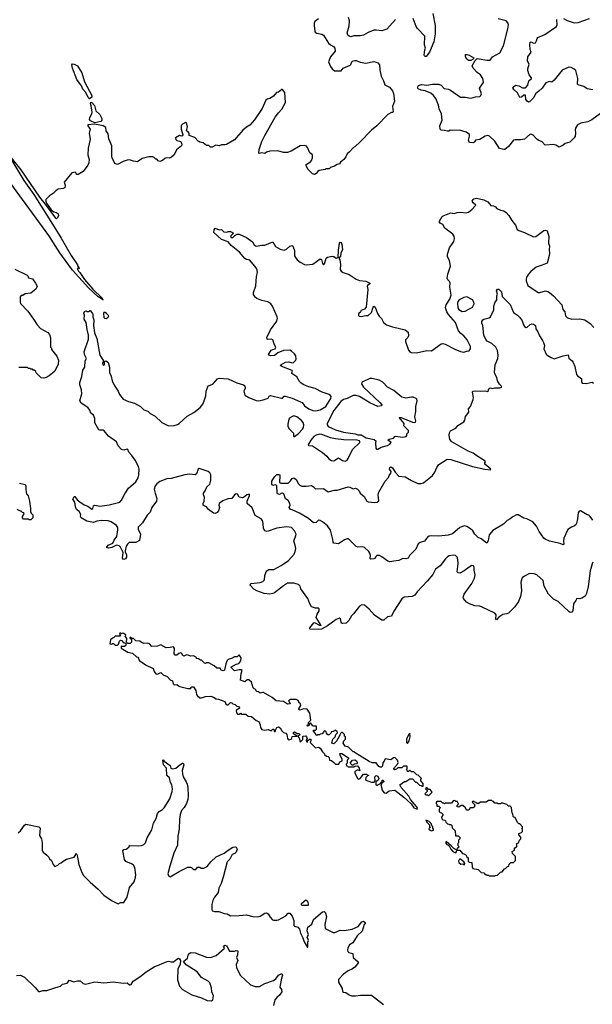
# Model space of a CAD drawing. Extents: x 2087054 to 2277909, y 548907 to 753496.
# Tile 39 of 256: x 2160466 to 2167610, y 567840 to 580119. Entities that reach past the tile are written whole.
import ezdxf

# ---------------------------------------------------------------- set-up
doc = ezdxf.new("R2010")
doc.units = 0

msp = doc.modelspace()

# ---------------------------------------------------------------- linework, layer by layer
at = {"layer": '0CON20XD'}
for points in [[(2164195, 580130), (2164148, 580095), (2164138, 580075), (2164138, 580045), (2164146, 579976), (2164153, 579963), (2164171, 579951), (2164235, 579939), (2164255, 579927), (2164318, 579828), (2164345, 579804), (2164380, 579785), (2164396, 579765), (2164400, 579725), (2164344, 579656), (2164320, 579595), (2164342, 579535), (2164365, 579508), (2164395, 579482), (2164475, 579482), (2164500, 579515), (2164588, 579552), (2164598, 579562), (2164615, 579603), (2164645, 579612), (2164665, 579611), (2164715, 579590), (2164785, 579578), (2164885, 579596), (2164915, 579591), (2164935, 579581), (2164956, 579555), (2164958, 579495), (2164976, 579415), (2165006, 579355), (2165021, 579305), (2165078, 579278), (2165115, 579233), (2165128, 579198), (2165141, 579105), (2165116, 579035), (2165125, 578970), (2165115, 578960), (2165105, 578960), (2165060, 578935), (2164923, 578797), (2164855, 578742), (2164713, 578597), (2164645, 578532), (2164630, 578525), (2164575, 578468), (2164552, 578445), (2164535, 578410), (2164508, 578375), (2164468, 578342), (2164455, 578322), (2164425, 578313), (2164395, 578293), (2164343, 578277), (2164325, 578260), (2164285, 578260), (2164277, 578253), (2164203, 578237), (2164184, 578226), (2164165, 578200), (2164145, 578190), (2164120, 578195), (2164065, 578250), (2164038, 578295), (2164040, 578315), (2164092, 578345), (2164106, 578364), (2164117, 578395), (2164118, 578435), (2164085, 578460), (2164056, 578526), (2164043, 578543), (2164025, 578552), (2163964, 578546), (2163851, 578479), (2163805, 578462), (2163755, 578462), (2163685, 578482), (2163585, 578480), (2163543, 578467), (2163525, 578450), (2163485, 578458), (2163455, 578450), (2163450, 578455), (2163455, 578500), (2163488, 578602), (2163523, 578675), (2163653, 578905), (2163693, 578957), (2163737, 579003), (2163783, 579085), (2163775, 579210), (2163745, 579248), (2163735, 579247), (2163695, 579216), (2163669, 579211), (2163634, 579166), (2163585, 579138), (2163555, 579129), (2163536, 579114), (2163489, 579011), (2163395, 578871), (2163336, 578804), (2163295, 578779), (2163250, 578740), (2163145, 578623), (2163045, 578563), (2163025, 578557), (2162985, 578557), (2162954, 578546), (2162913, 578553), (2162865, 578528), (2162845, 578530), (2162825, 578550), (2162795, 578552), (2162755, 578582), (2162715, 578590), (2162694, 578604), (2162652, 578652), (2162580, 578675), (2162582, 578705), (2162565, 578726), (2162548, 578735), (2162561, 578785), (2162545, 578830), (2162533, 578837), (2162495, 578818), (2162481, 578799), (2162482, 578755), (2162502, 578685), (2162498, 578672), (2162485, 578668), (2162460, 578675), (2162410, 578645), (2162413, 578625), (2162425, 578612), (2162475, 578600), (2162489, 578569), (2162486, 578545), (2162422, 578495), (2162392, 578435), (2162360, 578405), (2162335, 578392), (2162293, 578397), (2162275, 578390), (2162247, 578363), (2162215, 578352), (2162195, 578360), (2162175, 578380), (2162165, 578380), (2162145, 578400), (2162125, 578408), (2162075, 578408), (2161995, 578388), (2161935, 578348), (2161884, 578354), (2161835, 578370), (2161805, 578366), (2161755, 578350), (2161685, 578312), (2161654, 578324), (2161618, 578398), (2161614, 578415), (2161616, 578545), (2161578, 578635), (2161571, 578695), (2161543, 578735), (2161539, 578775), (2161506, 578796), (2161445, 578810), (2161395, 578816), (2161315, 578806), (2161317, 578795), (2161344, 578755), (2161331, 578705), (2161343, 578625), (2161321, 578515), (2161316, 578435), (2161334, 578375), (2161329, 578335), (2161314, 578306), (2161258, 578225), (2161195, 578188), (2161175, 578190), (2161170, 578205), (2161157, 578217), (2161115, 578210), (2161020, 578095), (2161032, 578055), (2161027, 578023), (2161010, 578015), (2160945, 578004), (2160919, 577991), (2160886, 577955), (2160838, 577922), (2160791, 577875), (2160790, 577855), (2160800, 577830), (2160858, 577748), (2160892, 577722), (2160926, 577716), (2160946, 577696), (2160950, 577675), (2160935, 577643), (2160925, 577637), (2160915, 577644), (2160788, 577818), (2160717, 577905), (2160484, 578245), (2160365, 578398)], [(2165155, 580122), (2165048, 580002), (2164985, 579980), (2164915, 579990), (2164885, 579987), (2164815, 579960), (2164755, 579927), (2164715, 579919), (2164635, 579916), (2164595, 579907), (2164575, 579913), (2164558, 579928), (2164551, 579955), (2164578, 580042), (2164579, 580105), (2164566, 580147)], [(2165622, 580195), (2165651, 580045), (2165651, 579945), (2165632, 579845), (2165578, 579715), (2165535, 579662), (2165522, 579662), (2165514, 579675), (2165519, 579745), (2165528, 579765), (2165518, 579805), (2165520, 579915), (2165424, 580014), (2165411, 580035), (2165376, 580135)], [(2165691, 579055), (2165656, 579135), (2165627, 579175), (2165595, 579201), (2165525, 579234), (2165475, 579242), (2165437, 579255), (2165430, 579275), (2165441, 579299), (2165478, 579312), (2165545, 579304), (2165614, 579314), (2165695, 579317), (2165725, 579302), (2165763, 579263), (2165815, 579254), (2165842, 579242), (2165965, 579154), (2166025, 579154), (2166095, 579141), (2166152, 579158), (2166205, 579162), (2166221, 579175), (2166229, 579195), (2166203, 579267), (2166251, 579335), (2166250, 579365), (2166244, 579385), (2166213, 579433), (2166172, 579462), (2166124, 579515), (2166111, 579545), (2166149, 579611), (2166175, 579636), (2166294, 579614), (2166334, 579616), (2166364, 579656), (2166455, 579704), (2166500, 579795), (2166557, 580005), (2166564, 580055), (2166558, 580078), (2166535, 580106), (2166435, 580131)], [(2167615, 579244), (2167545, 579256), (2167505, 579288), (2167433, 579305), (2167424, 579316), (2167431, 579385), (2167406, 579485), (2167385, 579504), (2167345, 579524), (2167315, 579528), (2167235, 579489), (2167135, 579367), (2167105, 579340), (2167075, 579350), (2167030, 579330), (2166985, 579267), (2166941, 579229), (2166900, 579195), (2166881, 579149), (2166827, 579095), (2166815, 579092), (2166795, 579103), (2166781, 579125), (2166775, 579178), (2166755, 579176), (2166725, 579154), (2166705, 579150), (2166678, 579208), (2166633, 579243), (2166620, 579265), (2166630, 579285), (2166655, 579304), (2166694, 579294), (2166738, 579268), (2166775, 579270), (2166807, 579303), (2166817, 579355), (2166850, 579385), (2166853, 579395), (2166823, 579433), (2166804, 579486), (2166804, 579505), (2166822, 579565), (2166802, 579602), (2166806, 579655), (2166846, 579715), (2166836, 579746), (2166829, 579805), (2166835, 579840), (2166845, 579842), (2166875, 579826), (2166899, 579831), (2166913, 579855), (2166920, 579885), (2166932, 579898), (2167016, 579934), (2167164, 580036), (2167172, 580055), (2167167, 580123)], [(2167249, 580135), (2167295, 580111), (2167385, 580079), (2167434, 580086), (2167574, 580135)], [(2166095, 579610), (2166065, 579610), (2166045, 579626), (2166026, 579655), (2166026, 579684), (2166045, 579686), (2166075, 579675), (2166132, 579645), (2166123, 579627), (2166095, 579610)], [(2161335, 579132), (2161318, 579148), (2161290, 579210), (2161253, 579253), (2161236, 579296), (2161178, 579375), (2161126, 579515), (2161117, 579555), (2161125, 579569), (2161145, 579566), (2161188, 579545), (2161240, 579455), (2161274, 579343), (2161366, 579175), (2161367, 579155), (2161335, 579132)], [(2161405, 578834), (2161348, 578858), (2161336, 578875), (2161340, 578900), (2161364, 578945), (2161368, 578965), (2161358, 579045), (2161348, 579075), (2161355, 579089), (2161366, 579085), (2161398, 579048), (2161414, 578984), (2161465, 578936), (2161491, 578885), (2161492, 578865), (2161480, 578850), (2161405, 578834)], [(2167711, 578949), (2167605, 578870), (2167554, 578846), (2167465, 578829), (2167425, 578806), (2167398, 578765), (2167394, 578745), (2167402, 578705), (2167394, 578665), (2167383, 578645), (2167330, 578590), (2167273, 578577), (2167245, 578553), (2167195, 578531), (2167155, 578556), (2167126, 578564), (2167023, 578553), (2166984, 578594), (2166936, 578616), (2166913, 578635), (2166870, 578680), (2166855, 578689), (2166835, 578690), (2166765, 578628), (2166715, 578621), (2166649, 578621), (2166627, 578615), (2166565, 578539), (2166518, 578502), (2166505, 578499), (2166453, 578513), (2166395, 578604), (2166329, 578665), (2166305, 578676), (2166275, 578668), (2166205, 578624), (2166152, 578618), (2166142, 578598), (2166126, 578584), (2166086, 578586), (2166073, 578593), (2166066, 578615), (2166079, 578665), (2166078, 578688), (2166037, 578717), (2165952, 578742), (2165865, 578738), (2165835, 578742), (2165820, 578730), (2165805, 578728), (2165765, 578739), (2165725, 578741), (2165712, 578752), (2165709, 578795), (2165736, 578866), (2165729, 578945), (2165698, 579008), (2165691, 579055)], [(2160344, 578405), (2160519, 578115), (2160640, 577940), (2160895, 577535), (2160985, 577395), (2161107, 577177), (2161185, 577060), (2161188, 577048), (2161205, 577030), (2161208, 577012), (2161195, 577020), (2161182, 577018), (2161198, 576985), (2161217, 576967), (2161275, 576880), (2161380, 576760), (2161495, 576648), (2161500, 576630), (2161508, 576625), (2161500, 576630), (2161445, 576664), (2161324, 576775), (2161124, 576996), (2160965, 577213), (2160829, 577429), (2160343, 578093)], [(2163682, 576395), (2163679, 576415), (2163618, 576548), (2163597, 576577), (2163561, 576601), (2163487, 576617), (2163424, 576644), (2163408, 576655), (2163384, 576694), (2163384, 576715), (2163411, 576799), (2163421, 576915), (2163432, 576965), (2163428, 576995), (2163414, 577025), (2163335, 577122), (2163295, 577129), (2163273, 577143), (2163208, 577218), (2163105, 577304), (2163068, 577348), (2162985, 577379), (2162889, 577465), (2162891, 577499), (2162905, 577518), (2162955, 577500), (2162985, 577502), (2163014, 577474), (2163045, 577469), (2163071, 577479), (2163094, 577476), (2163132, 577455), (2163101, 577425), (2163097, 577415), (2163102, 577402), (2163125, 577403), (2163151, 577429), (2163177, 577443), (2163205, 577446), (2163295, 577401), (2163370, 577350), (2163391, 577311), (2163415, 577294), (2163485, 577309), (2163525, 577307), (2163625, 577347), (2163659, 577289), (2163715, 577258), (2163765, 577243), (2163795, 577259), (2163835, 577294), (2163865, 577303), (2163878, 577288), (2163895, 577240), (2163896, 577176), (2163905, 577152), (2163927, 577125), (2163966, 577096), (2164018, 577068), (2164045, 577062), (2164125, 577070), (2164215, 577136), (2164229, 577129), (2164245, 577078), (2164257, 577063), (2164267, 577073), (2164288, 577145), (2164305, 577159), (2164365, 577169), (2164385, 577164), (2164415, 577146), (2164440, 577155), (2164442, 577245), (2164457, 577333), (2164465, 577345), (2164475, 577340), (2164485, 577315), (2164492, 577255), (2164472, 577208), (2164468, 577172), (2164448, 577145), (2164460, 577125), (2164469, 577065), (2164464, 577005), (2164475, 576982), (2164500, 576965), (2164575, 576943), (2164664, 576884), (2164705, 576867), (2164785, 576860), (2164833, 576835), (2164833, 576825), (2164804, 576806), (2164800, 576795), (2164809, 576755), (2164787, 576535), (2164769, 576511), (2164725, 576491), (2164712, 576468), (2164693, 576455), (2164692, 576432), (2164702, 576422), (2164725, 576419), (2164785, 576430), (2164815, 576429), (2164853, 576467), (2164875, 576532), (2164885, 576547), (2164900, 576535), (2164931, 576455), (2164951, 576421), (2164981, 576391), (2165005, 576343), (2165042, 576315), (2165115, 576289), (2165275, 576250), (2165313, 576223), (2165318, 576175), (2165309, 576155), (2165281, 576125), (2165278, 576105), (2165315, 575998), (2165333, 575975), (2165348, 575968), (2165417, 575963), (2165545, 575995), (2165605, 575988), (2165724, 576075), (2165745, 576080), (2165775, 576074), (2165895, 576009), (2165965, 575980), (2166005, 575974), (2166045, 575987), (2166075, 575988), (2166092, 576015), (2166091, 576045), (2166049, 576125), (2166006, 576176), (2165969, 576205), (2165940, 576240), (2165901, 576341), (2165815, 576442), (2165795, 576475), (2165779, 576525), (2165787, 576565), (2165831, 576635), (2165847, 576685), (2165831, 576785), (2165837, 576837), (2165828, 576855), (2165806, 576876), (2165800, 576895), (2165806, 576944), (2165840, 577045), (2165828, 577115), (2165803, 577163), (2165803, 577195), (2165828, 577275), (2165882, 577355), (2165890, 577385), (2165885, 577418), (2165868, 577445), (2165771, 577521), (2165746, 577566), (2165712, 577582), (2165703, 577595), (2165703, 577605), (2165735, 577663), (2165748, 577675), (2165789, 577689), (2165845, 577709), (2165885, 577704), (2165925, 577716), (2165965, 577719), (2166035, 577709), (2166065, 577717), (2166108, 577752), (2166158, 577805), (2166122, 577835), (2166112, 577855), (2166122, 577878), (2166133, 577887), (2166165, 577892), (2166255, 577874), (2166305, 577846), (2166345, 577802), (2166375, 577798), (2166400, 577785), (2166420, 577765), (2166465, 577744), (2166505, 577734), (2166536, 577716), (2166569, 577679), (2166607, 577615), (2166653, 577555), (2166674, 577504), (2166692, 577492), (2166765, 577466), (2166875, 577410), (2166905, 577417), (2167005, 577490), (2167025, 577496), (2167048, 577488), (2167066, 577415), (2167064, 577334), (2167076, 577295), (2167070, 577255), (2167076, 577205), (2167072, 577178), (2167045, 577084), (2166984, 577056), (2166909, 577031), (2166841, 576979), (2166813, 576947), (2166790, 576910), (2166784, 576884), (2166784, 576864), (2166804, 576804), (2166935, 576717), (2166955, 576715), (2167025, 576737), (2167055, 576731), (2167076, 576716), (2167124, 576675), (2167228, 576565), (2167244, 576505), (2167266, 576475), (2167276, 576426), (2167300, 576400), (2167354, 576384), (2167455, 576390), (2167515, 576376), (2167582, 576332), (2167630, 576280)], [(2160405, 577010), (2160558, 576935), (2160568, 576925), (2160575, 576900), (2160625, 576887), (2160663, 576835), (2160682, 576795), (2160680, 576785), (2160665, 576760), (2160605, 576710), (2160535, 576700), (2160505, 576680), (2160482, 576678), (2160470, 576665), (2160470, 576595), (2160475, 576580), (2160568, 576485), (2160637, 576385), (2160682, 576315), (2160727, 576267), (2160815, 576218), (2160838, 576195), (2160852, 576152), (2160852, 576035), (2160862, 576022), (2160862, 576005), (2160928, 575925), (2160948, 575875), (2160946, 575824), (2160903, 575737), (2160834, 575676), (2160795, 575658), (2160765, 575648), (2160734, 575654), (2160670, 575715), (2160665, 575730), (2160645, 575750), (2160635, 575750), (2160625, 575760), (2160605, 575760), (2160595, 575770), (2160575, 575770), (2160565, 575780), (2160455, 575780)], [(2167615, 573878), (2167585, 573923), (2167568, 573938), (2167544, 573944), (2167462, 573992), (2167445, 573988), (2167433, 573967), (2167426, 573895), (2167412, 573835), (2167405, 573820), (2167388, 573808), (2167349, 573791), (2167305, 573760), (2167254, 573655), (2167249, 573615), (2167256, 573584), (2167245, 573571), (2167208, 573588), (2167076, 573616), (2167021, 573641), (2167004, 573655), (2166945, 573736), (2166914, 573804), (2166866, 573856), (2166794, 573894), (2166755, 573902), (2166685, 573944), (2166665, 573943), (2166620, 573920), (2166587, 573893), (2166547, 573873), (2166503, 573827), (2166370, 573750), (2166323, 573695), (2166312, 573618), (2166295, 573592), (2166225, 573644), (2166185, 573663), (2166146, 573705), (2166119, 573745), (2166089, 573769), (2166045, 573800), (2166014, 573806), (2165955, 573787), (2165865, 573708), (2165811, 573689), (2165695, 573678), (2165605, 573682), (2165575, 573678), (2165554, 573665), (2165518, 573615), (2165463, 573597), (2165437, 573583), (2165406, 573515), (2165331, 573439), (2165312, 573405), (2165284, 573396), (2165245, 573399), (2165195, 573373), (2165132, 573368), (2165085, 573357), (2165058, 573365), (2164985, 573422), (2164953, 573437), (2164920, 573435), (2164907, 573423), (2164900, 573405), (2164885, 573394), (2164845, 573390), (2164837, 573397), (2164844, 573435), (2164836, 573465), (2164823, 573485), (2164767, 573537), (2164745, 573546), (2164685, 573542), (2164665, 573548), (2164570, 573645), (2164550, 573645), (2164516, 573634), (2164506, 573624), (2164445, 573584), (2164385, 573590), (2164376, 573605), (2164374, 573635), (2164344, 573754), (2164305, 573808), (2164245, 573858), (2164214, 573874), (2164195, 573876), (2164163, 573847), (2164133, 573843), (2164070, 573900), (2163955, 573966), (2163867, 574007), (2163845, 574010), (2163828, 574035), (2163840, 574065), (2163838, 574085), (2163815, 574122), (2163782, 574145), (2163761, 574205), (2163745, 574216), (2163735, 574216), (2163705, 574199), (2163684, 574205), (2163678, 574215), (2163675, 574312), (2163655, 574320), (2163625, 574310), (2163610, 574325), (2163613, 574365), (2163645, 574416), (2163675, 574448), (2163706, 574446), (2163712, 574435), (2163708, 574348), (2163725, 574338), (2163815, 574340), (2163845, 574368), (2163865, 574398), (2163885, 574407), (2163913, 574385), (2163945, 574332), (2163962, 574315), (2163985, 574301), (2164041, 574301), (2164105, 574310), (2164132, 574295), (2164155, 574270), (2164255, 574271), (2164315, 574231), (2164395, 574251), (2164425, 574250), (2164565, 574293), (2164585, 574291), (2164625, 574269), (2164656, 574276), (2164680, 574265), (2164700, 574245), (2164712, 574215), (2164765, 574173), (2164798, 574115), (2164815, 574107), (2164895, 574099), (2164925, 574102), (2164945, 574120), (2164939, 574195), (2164946, 574225), (2165026, 574364), (2165065, 574408), (2165076, 574435), (2165098, 574465), (2165100, 574485), (2165081, 574515), (2165084, 574535), (2165095, 574543), (2165115, 574532), (2165151, 574475), (2165196, 574426), (2165275, 574419), (2165355, 574371), (2165435, 574336), (2165475, 574333), (2165505, 574342), (2165615, 574435), (2165643, 574477), (2165668, 574535), (2165695, 574571), (2165801, 574639), (2165845, 574636), (2166115, 574547), (2166268, 574512), (2166340, 574505), (2166342, 574515), (2166270, 574575), (2166268, 574592), (2166278, 574605), (2166272, 574615), (2166157, 574687), (2166125, 574714), (2166059, 574739), (2165858, 574855), (2165833, 574885), (2165825, 574938), (2165826, 574965), (2165839, 574991), (2165905, 575026), (2165933, 575057), (2166005, 575105), (2166021, 575125), (2166028, 575172), (2166068, 575225), (2166064, 575266), (2166091, 575295), (2166125, 575382), (2166127, 575407), (2166116, 575475), (2166121, 575485), (2166155, 575492), (2166216, 575486), (2166275, 575489), (2166305, 575482), (2166312, 575488), (2166318, 575515), (2166334, 575526), (2166365, 575520), (2166395, 575528), (2166455, 575528), (2166480, 575535), (2166472, 575555), (2166453, 575573), (2166426, 575616), (2166419, 575655), (2166393, 575703), (2166389, 575725), (2166398, 575815), (2166433, 575895), (2166437, 575937), (2166426, 575995), (2166405, 576036), (2166355, 576080), (2166300, 576110), (2166281, 576131), (2166256, 576185), (2166244, 576304), (2166230, 576335), (2166231, 576355), (2166243, 576375), (2166258, 576385), (2166325, 576400), (2166341, 576415), (2166359, 576461), (2166380, 576495), (2166381, 576545), (2166393, 576587), (2166420, 576625), (2166420, 576675), (2166428, 576695), (2166413, 576737), (2166425, 576760), (2166445, 576760), (2166476, 576726), (2166486, 576666), (2166585, 576566), (2166628, 576468), (2166675, 576436), (2166704, 576405), (2166733, 576365), (2166750, 576315), (2166765, 576292), (2166785, 576282), (2166796, 576284), (2166835, 576319), (2166855, 576327), (2166875, 576322), (2166902, 576305), (2166906, 576265), (2166932, 576225), (2166950, 576175), (2166990, 576120), (2167002, 576095), (2167012, 576055), (2167006, 576015), (2167036, 575946), (2167045, 575934), (2167096, 575906), (2167135, 575890), (2167245, 575929), (2167308, 575938), (2167316, 575896), (2167360, 575865), (2167373, 575845), (2167393, 575795), (2167413, 575695), (2167429, 575675), (2167474, 575644), (2167474, 575605), (2167485, 575587), (2167535, 575582), (2167608, 575598), (2167626, 575586)], [(2165985, 576478), (2166025, 576485), (2166114, 576536), (2166136, 576575), (2166133, 576595), (2166115, 576626), (2166045, 576661), (2166005, 576654), (2165950, 576625), (2165931, 576605), (2165929, 576585), (2165934, 576525), (2165945, 576505), (2165985, 576478)], [(2167618, 573352), (2167606, 573334), (2167584, 573246), (2167560, 573050), (2167536, 572964), (2167519, 572931), (2167481, 572905), (2167455, 572896), (2167415, 572900), (2167406, 572875), (2167375, 572834), (2167368, 572745), (2167355, 572730), (2167335, 572726), (2167315, 572737), (2167185, 572864), (2167125, 572894), (2167065, 572955), (2167009, 573055), (2166997, 573125), (2166916, 573196), (2166885, 573210), (2166825, 573212), (2166765, 573181), (2166735, 573157), (2166718, 573105), (2166726, 572995), (2166713, 572925), (2166690, 572865), (2166642, 572798), (2166565, 572718), (2166545, 572708), (2166495, 572702), (2166444, 572666), (2166415, 572636), (2166405, 572645), (2166409, 572695), (2166395, 572719), (2166234, 572794), (2166205, 572803), (2166145, 572810), (2166076, 572836), (2166042, 572855), (2166002, 572902), (2165997, 572917), (2166011, 572955), (2166105, 573087), (2166138, 573155), (2166149, 573195), (2166136, 573255), (2166135, 573290), (2166128, 573308), (2166105, 573311), (2166075, 573291), (2166012, 573245), (2165955, 573218), (2165935, 573220), (2165923, 573235), (2165937, 573335), (2165933, 573385), (2165924, 573415), (2165902, 573435), (2165877, 573443), (2165825, 573433), (2165805, 573422), (2165778, 573395), (2165713, 573307), (2165654, 573265), (2165622, 573198), (2165550, 573115), (2165424, 572985), (2165395, 572944), (2165363, 572927), (2165263, 572917), (2165235, 572896), (2165135, 572743), (2165105, 572679), (2165056, 572674), (2165008, 572632), (2164985, 572631), (2164893, 572693), (2164825, 572766), (2164768, 572818), (2164735, 572822), (2164705, 572804), (2164632, 572708), (2164606, 572684), (2164572, 572625), (2164537, 572595), (2164499, 572589), (2164485, 572593), (2164477, 572605), (2164470, 572645), (2164455, 572656), (2164415, 572639), (2164305, 572559), (2164232, 572518), (2164196, 572513), (2164085, 572518), (2164080, 572525), (2164084, 572535), (2164135, 572597), (2164145, 572601), (2164205, 572567), (2164227, 572563), (2164166, 572665), (2164176, 572705), (2164203, 572745), (2164202, 572772), (2164195, 572780), (2164155, 572782), (2164105, 572798), (2164084, 572834), (2164061, 572901), (2163975, 573021), (2163964, 573055), (2163945, 573075), (2163885, 573092), (2163805, 573091), (2163755, 573059), (2163645, 572970), (2163625, 572961), (2163585, 572956), (2163515, 572961), (2163423, 572995), (2163385, 573016), (2163341, 573065), (2163341, 573075), (2163355, 573088), (2163465, 573101), (2163498, 573112), (2163518, 573135), (2163522, 573188), (2163540, 573235), (2163550, 573245), (2163575, 573261), (2163638, 573262), (2163727, 573313), (2163821, 573375), (2163888, 573452), (2163903, 573485), (2163910, 573525), (2163904, 573565), (2163886, 573615), (2163912, 573685), (2163913, 573703), (2163895, 573746), (2163855, 573786), (2163795, 573796), (2163675, 573779), (2163555, 573737), (2163523, 573745), (2163506, 573775), (2163504, 573835), (2163493, 573875), (2163478, 573895), (2163404, 573935), (2163365, 574031), (2163304, 574085), (2163303, 574115), (2163334, 574185), (2163333, 574203), (2163300, 574195), (2163259, 574161), (2163245, 574156), (2163205, 574166), (2163185, 574201), (2163165, 574208), (2163145, 574195), (2163111, 574149), (2163064, 574144), (2163002, 574118), (2162956, 574085), (2162951, 574065), (2162958, 574035), (2162945, 573995), (2162931, 573975), (2162905, 573962), (2162885, 573966), (2162821, 574011), (2162795, 574045), (2162766, 574055), (2162756, 574065), (2162755, 574085), (2162766, 574116), (2162772, 574165), (2162760, 574195), (2162759, 574215), (2162781, 574245), (2162799, 574295), (2162839, 574325), (2162850, 574375), (2162850, 574445), (2162837, 574467), (2162815, 574483), (2162705, 574523), (2162693, 574515), (2162672, 574455), (2162656, 574444), (2162585, 574451), (2162525, 574445), (2162355, 574398), (2162300, 574395), (2162215, 574358), (2162175, 574330), (2162155, 574305), (2162145, 574265), (2162155, 574215), (2162178, 574148), (2162173, 574115), (2162114, 574036), (2162092, 573978), (2162058, 573942), (2161996, 573844), (2161945, 573790), (2161944, 573765), (2161971, 573705), (2161959, 573625), (2161915, 573601), (2161833, 573597), (2161811, 573579), (2161795, 573552), (2161780, 573495), (2161781, 573481), (2161800, 573445), (2161800, 573415), (2161787, 573395), (2161765, 573388), (2161755, 573391), (2161750, 573405), (2161756, 573475), (2161725, 573540), (2161705, 573558), (2161675, 573566), (2161615, 573538), (2161575, 573530), (2161550, 573535), (2161570, 573565), (2161628, 573592), (2161643, 573627), (2161677, 573673), (2161692, 573755), (2161689, 573785), (2161673, 573813), (2161605, 573857), (2161571, 573871), (2161486, 573874), (2161426, 573864), (2161385, 573848), (2161305, 573864), (2161232, 573905), (2161224, 573925), (2161227, 573947), (2161206, 573986), (2161175, 574012), (2161160, 574045), (2161153, 574103), (2161130, 574140), (2161145, 574172), (2161155, 574173), (2161183, 574133), (2161216, 574106), (2161270, 574070), (2161315, 574054), (2161366, 574014), (2161378, 574022), (2161386, 574055), (2161402, 574065), (2161465, 574051), (2161581, 574068), (2161715, 574101), (2161736, 574125), (2161776, 574204), (2161825, 574276), (2161916, 574354), (2161943, 574405), (2161954, 574444), (2161956, 574515), (2161949, 574545), (2161907, 574627), (2161866, 574685), (2161826, 574725), (2161815, 574759), (2161805, 574764), (2161765, 574752), (2161735, 574757), (2161696, 574805), (2161674, 574854), (2161574, 574925), (2161521, 574991), (2161505, 575001), (2161465, 574999), (2161455, 575006), (2161405, 575092), (2161402, 575145), (2161388, 575188), (2161349, 575215), (2161344, 575245), (2161315, 575282), (2161233, 575335), (2161214, 575365), (2161242, 575455), (2161238, 575505), (2161218, 575565), (2161214, 575596), (2161240, 575670), (2161255, 575748), (2161280, 575785), (2161282, 575865), (2161300, 575895), (2161274, 575945), (2161272, 575975), (2161325, 576135), (2161325, 576185), (2161307, 576255), (2161293, 576343), (2161272, 576385), (2161274, 576434), (2161265, 576460), (2161275, 576478), (2161293, 576487), (2161305, 576480), (2161325, 576480), (2161345, 576492), (2161373, 576455), (2161379, 576445), (2161378, 576415), (2161391, 576375), (2161385, 576305), (2161400, 576215), (2161426, 576145), (2161466, 575935), (2161510, 575865), (2161500, 575830), (2161504, 575815), (2161515, 575811), (2161525, 575820), (2161522, 575858), (2161545, 575863), (2161570, 575845), (2161586, 575786), (2161588, 575718), (2161606, 575675), (2161620, 575615), (2161643, 575563), (2161693, 575485), (2161711, 575445), (2161757, 575387), (2161825, 575356), (2161900, 575335), (2161973, 575295), (2162015, 575255), (2162065, 575235), (2162095, 575208), (2162155, 575174), (2162239, 575095), (2162324, 575055), (2162393, 575057), (2162435, 575069), (2162455, 575082), (2162557, 575173), (2162638, 575222), (2162718, 575282), (2162749, 575325), (2162767, 575365), (2162790, 575430), (2162791, 575485), (2162818, 575552), (2162876, 575575), (2162935, 575641), (2162955, 575650), (2163065, 575642), (2163175, 575591), (2163256, 575566), (2163273, 575553), (2163277, 575525), (2163263, 575485), (2163276, 575436), (2163326, 575406), (2163415, 575371), (2163445, 575366), (2163502, 575378), (2163565, 575400), (2163580, 575425), (2163595, 575432), (2163732, 575398), (2163745, 575400), (2163765, 575424), (2163776, 575424), (2163865, 575398), (2163971, 575355), (2163988, 575345), (2164021, 575305), (2164075, 575267), (2164122, 575245), (2164155, 575240), (2164215, 575254), (2164285, 575295), (2164346, 575395), (2164350, 575420), (2164343, 575433), (2164325, 575445), (2164241, 575475), (2164151, 575521), (2164075, 575542), (2164011, 575565), (2163976, 575585), (2163958, 575605), (2163923, 575665), (2163863, 575705), (2163860, 575715), (2163871, 575735), (2163866, 575745), (2163735, 575795), (2163720, 575805), (2163722, 575815), (2163781, 575849), (2163824, 575854), (2163865, 575839), (2163882, 575845), (2163905, 575867), (2163916, 575886), (2163909, 575929), (2163895, 575951), (2163855, 575986), (2163835, 575996), (2163755, 575992), (2163685, 575966), (2163645, 575932), (2163598, 575928), (2163572, 575935), (2163570, 575945), (2163604, 575996), (2163623, 576007), (2163653, 576015), (2163660, 576035), (2163643, 576063), (2163625, 576126), (2163605, 576136), (2163560, 576130), (2163553, 576135), (2163551, 576155), (2163595, 576251), (2163675, 576358), (2163682, 576395)], [(2161545, 576394), (2161571, 576409), (2161576, 576425), (2161550, 576455), (2161534, 576466), (2161515, 576469), (2161510, 576455), (2161514, 576405), (2161525, 576396), (2161545, 576394)], [(2164935, 574762), (2164974, 574786), (2165055, 574809), (2165084, 574825), (2165099, 574845), (2165060, 574875), (2165075, 574886), (2165131, 574899), (2165150, 574925), (2165245, 574914), (2165289, 574921), (2165297, 574933), (2165294, 574956), (2165318, 574975), (2165317, 574995), (2165258, 575055), (2165262, 575085), (2165202, 575158), (2165225, 575157), (2165365, 575099), (2165394, 575096), (2165405, 575100), (2165409, 575115), (2165396, 575165), (2165407, 575233), (2165406, 575295), (2165424, 575365), (2165420, 575385), (2165411, 575395), (2165375, 575411), (2165355, 575413), (2165285, 575398), (2165235, 575411), (2165132, 575495), (2165056, 575536), (2164995, 575600), (2164952, 575622), (2164865, 575646), (2164835, 575645), (2164745, 575604), (2164735, 575594), (2164732, 575578), (2164755, 575535), (2164958, 575345), (2164982, 575315), (2164980, 575305), (2164935, 575294), (2164835, 575343), (2164705, 575418), (2164665, 575434), (2164625, 575431), (2164553, 575397), (2164505, 575383), (2164472, 575358), (2164383, 575247), (2164302, 575085), (2164303, 575065), (2164316, 575046), (2164404, 575006), (2164505, 574977), (2164650, 574955), (2164685, 574943), (2164725, 574941), (2164790, 574905), (2164888, 574885), (2164908, 574868), (2164904, 574836), (2164911, 574775), (2164918, 574765), (2164935, 574762)], [(2163885, 574919), (2163895, 574920), (2163945, 574958), (2163995, 575011), (2164008, 575035), (2164010, 575065), (2164002, 575095), (2163977, 575125), (2163925, 575166), (2163885, 575180), (2163835, 575154), (2163823, 575137), (2163809, 575075), (2163809, 575045), (2163827, 575017), (2163875, 574973), (2163881, 574961), (2163881, 574925), (2163885, 574919)], [(2164525, 574614), (2164550, 574625), (2164563, 574645), (2164619, 574761), (2164709, 574845), (2164711, 574855), (2164705, 574866), (2164675, 574874), (2164511, 574879), (2164405, 574890), (2164345, 574903), (2164235, 574945), (2164205, 574949), (2164165, 574939), (2164135, 574919), (2164096, 574875), (2164068, 574825), (2164064, 574814), (2164069, 574809), (2164118, 574805), (2164245, 574723), (2164298, 574675), (2164321, 574641), (2164355, 574622), (2164385, 574617), (2164445, 574657), (2164492, 574622), (2164525, 574614)], [(2160465, 574337), (2160533, 574323), (2160542, 574305), (2160543, 574255), (2160552, 574205), (2160570, 574180), (2160589, 574115), (2160602, 574025), (2160602, 573985), (2160610, 573965), (2160628, 573945), (2160630, 573905), (2160605, 573880), (2160585, 573880), (2160575, 573890), (2160555, 573892), (2160515, 573890), (2160500, 573905), (2160500, 573925), (2160520, 573955), (2160518, 573968), (2160502, 573972), (2160485, 573990), (2160475, 573990), (2160435, 574012)], [(2165425, 570272), (2165430, 570285), (2165418, 570305), (2165342, 570392), (2165321, 570435), (2165223, 570545), (2165210, 570575), (2165265, 570620), (2165285, 570620), (2165335, 570650), (2165365, 570650), (2165405, 570610), (2165418, 570608), (2165452, 570572), (2165475, 570570), (2165485, 570560), (2165498, 570562), (2165500, 570595), (2165470, 570625), (2165470, 570645), (2165480, 570655), (2165438, 570698), (2165422, 570702), (2165385, 570740), (2165355, 570740), (2165335, 570760), (2165318, 570742), (2165302, 570742), (2165298, 570758), (2165290, 570765), (2165300, 570775), (2165300, 570805), (2165295, 570810), (2165255, 570810), (2165235, 570790), (2165185, 570790), (2165168, 570772), (2165142, 570762), (2165130, 570775), (2165138, 570782), (2165140, 570795), (2165180, 570835), (2165188, 570855), (2165178, 570885), (2165145, 570918), (2165130, 570915), (2165095, 570890), (2165025, 570900), (2165015, 570870), (2164998, 570852), (2164993, 570815), (2164983, 570797), (2164965, 570798), (2164947, 570807), (2164915, 570850), (2164865, 570850), (2164825, 570868), (2164650, 570975), (2164638, 570988), (2164625, 570990), (2164568, 571048), (2164525, 571060), (2164500, 571095), (2164510, 571125), (2164530, 571145), (2164530, 571175), (2164520, 571185), (2164520, 571205), (2164495, 571230), (2164482, 571228), (2164470, 571215), (2164458, 571202), (2164449, 571171), (2164433, 571155), (2164424, 571126), (2164385, 571087), (2164360, 571095), (2164358, 571105), (2164366, 571114), (2164374, 571146), (2164402, 571175), (2164408, 571205), (2164430, 571225), (2164428, 571248), (2164412, 571252), (2164405, 571260), (2164375, 571240), (2164352, 571238), (2164348, 571222), (2164325, 571200), (2164312, 571202), (2164292, 571222), (2164288, 571238), (2164278, 571248), (2164265, 571250), (2164258, 571232), (2164238, 571212), (2164215, 571210), (2164205, 571200), (2164185, 571200), (2164172, 571192), (2164162, 571202), (2164158, 571218), (2164130, 571245), (2164132, 571258), (2164155, 571260), (2164168, 571272), (2164168, 571308), (2164135, 571308), (2164123, 571313), (2164095, 571350), (2164082, 571338), (2164078, 571322), (2164068, 571312), (2164055, 571310), (2164050, 571315), (2164068, 571332), (2164070, 571355), (2164100, 571385), (2164085, 571470), (2164052, 571522), (2164005, 571523), (2163965, 571510), (2163952, 571512), (2163950, 571525), (2163972, 571565), (2163968, 571588), (2163950, 571605), (2163950, 571615), (2163938, 571628), (2163915, 571640), (2163845, 571640), (2163820, 571625), (2163828, 571618), (2163840, 571585), (2163805, 571584), (2163756, 571616), (2163666, 571626), (2163617, 571667), (2163507, 571727), (2163495, 571730), (2163465, 571720), (2163447, 571737), (2163425, 571740), (2163410, 571755), (2163410, 571765), (2163392, 571772), (2163380, 571785), (2163356, 571856), (2163325, 571888), (2163305, 571888), (2163275, 571860), (2163222, 571882), (2163228, 571962), (2163240, 572005), (2163232, 572012), (2163205, 572012), (2163145, 572000), (2163100, 572045), (2163165, 572082), (2163198, 572092), (2163226, 572124), (2163229, 572159), (2163205, 572200), (2163177, 572173), (2163145, 572172), (2163120, 572155), (2163065, 572138), (2163055, 572128), (2163037, 572085), (2163020, 572005), (2163005, 572000), (2162980, 572005), (2162965, 572030), (2162925, 572032), (2162891, 572061), (2162825, 572098), (2162795, 572098), (2162785, 572090), (2162770, 572095), (2162735, 572130), (2162722, 572132), (2162695, 572150), (2162672, 572152), (2162670, 572165), (2162635, 572187), (2162597, 572183), (2162566, 572196), (2162545, 572198), (2162515, 572182), (2162501, 572191), (2162485, 572220), (2162475, 572222), (2162450, 572215), (2162425, 572192), (2162405, 572192), (2162391, 572211), (2162399, 572275), (2162385, 572297), (2162345, 572288), (2162295, 572287), (2162225, 572323), (2162185, 572308), (2162115, 572300), (2162085, 572337), (2162065, 572342), (2162015, 572340), (2161980, 572355), (2161965, 572370), (2161913, 572373), (2161885, 572400), (2161872, 572402), (2161845, 572420), (2161840, 572405), (2161860, 572395), (2161860, 572355), (2161845, 572340), (2161815, 572340), (2161800, 572355), (2161802, 572402), (2161782, 572435), (2161790, 572445), (2161766, 572466), (2161745, 572468), (2161735, 572460), (2161725, 572470), (2161715, 572470), (2161710, 572455), (2161720, 572445), (2161718, 572432), (2161655, 572430), (2161638, 572412), (2161622, 572408), (2161600, 572385), (2161590, 572335), (2161615, 572330), (2161622, 572338), (2161635, 572340), (2161655, 572320), (2161685, 572320), (2161698, 572332), (2161712, 572368), (2161725, 572380), (2161738, 572378), (2161755, 572350), (2161777, 572347), (2161788, 572338), (2161790, 572315), (2161775, 572300), (2161745, 572300), (2161732, 572308), (2161732, 572282), (2161813, 572233), (2161875, 572220), (2161922, 572172), (2161938, 572168), (2161948, 572158), (2161950, 572135), (2161970, 572115), (2161985, 572110), (2162035, 572072), (2162129, 572029), (2162145, 571990), (2162165, 571962), (2162185, 571958), (2162227, 571977), (2162255, 571948), (2162306, 571926), (2162345, 571888), (2162373, 571873), (2162382, 571835), (2162393, 571823), (2162427, 571827), (2162445, 571810), (2162463, 571803), (2162565, 571778), (2162595, 571778), (2162615, 571798), (2162635, 571798), (2162662, 571755), (2162670, 571705), (2162679, 571689), (2162715, 571662), (2162735, 571662), (2162785, 571680), (2162852, 571682), (2162885, 571672), (2162915, 571648), (2162945, 571647), (2163025, 571618), (2163039, 571589), (2163055, 571573), (2163065, 571573), (2163095, 571603), (2163111, 571601), (2163125, 571588), (2163155, 571578), (2163175, 571558), (2163195, 571552), (2163208, 571538), (2163208, 571532), (2163168, 571502), (2163172, 571475), (2163185, 571460), (2163205, 571460), (2163225, 571470), (2163235, 571460), (2163285, 571460), (2163315, 571432), (2163357, 571427), (2163415, 571380), (2163448, 571368), (2163467, 571327), (2163471, 571291), (2163485, 571268), (2163525, 571258), (2163565, 571268), (2163605, 571250), (2163625, 571270), (2163635, 571270), (2163642, 571242), (2163655, 571240), (2163660, 571265), (2163675, 571290), (2163695, 571302), (2163716, 571286), (2163735, 571250), (2163755, 571230), (2163785, 571220), (2163800, 571205), (2163808, 571155), (2163814, 571144), (2163825, 571140), (2163850, 571145), (2163860, 571155), (2163865, 571180), (2163928, 571182), (2163928, 571188), (2163912, 571192), (2163882, 571212), (2163882, 571228), (2163895, 571238), (2163928, 571218), (2163950, 571215), (2163960, 571205), (2163955, 571190), (2163942, 571188), (2163940, 571175), (2163952, 571162), (2163965, 571110), (2163997, 571143), (2164000, 571185), (2164035, 571188), (2164046, 571176), (2164052, 571155), (2164040, 571135), (2164042, 571112), (2164055, 571110), (2164062, 571128), (2164080, 571145), (2164100, 571145), (2164100, 571125), (2164092, 571118), (2164090, 571105), (2164142, 571052), (2164155, 571040), (2164195, 571048), (2164216, 571036), (2164245, 570990), (2164270, 570965), (2164270, 570955), (2164293, 570933), (2164315, 570930), (2164328, 570918), (2164330, 570885), (2164355, 570880), (2164386, 570856), (2164404, 570834), (2164447, 570833), (2164460, 570865), (2164490, 570875), (2164490, 570895), (2164468, 570935), (2164460, 570965), (2164465, 570968), (2164485, 570966), (2164570, 570915), (2164568, 570902), (2164550, 570885), (2164550, 570845), (2164540, 570835), (2164542, 570812), (2164558, 570808), (2164565, 570800), (2164635, 570800), (2164645, 570810), (2164682, 570812), (2164702, 570785), (2164708, 570752), (2164685, 570762), (2164648, 570745), (2164648, 570725), (2164680, 570655), (2164695, 570648), (2164714, 570656), (2164755, 570710), (2164795, 570710), (2164802, 570702), (2164818, 570698), (2164818, 570692), (2164805, 570690), (2164783, 570667), (2164782, 570645), (2164795, 570632), (2164855, 570608), (2164888, 570612), (2164900, 570625), (2164898, 570675), (2164915, 570692), (2164932, 570685), (2164948, 570655), (2164940, 570635), (2164910, 570615), (2164910, 570575), (2164925, 570570), (2164932, 570578), (2164968, 570592), (2164970, 570605), (2164988, 570622), (2164990, 570635), (2165000, 570635), (2165008, 570615), (2164982, 570598), (2164970, 570575), (2164982, 570535), (2164982, 570515), (2165015, 570478), (2165039, 570471), (2165075, 570500), (2165145, 570512), (2165259, 570425), (2165350, 570340), (2165385, 570292), (2165425, 570272)], [(2165305, 571091), (2165325, 571124), (2165338, 571175), (2165335, 571220), (2165315, 571202), (2165291, 571145), (2165292, 571105), (2165305, 571091)], [(2161807, 569175), (2161834, 569295), (2161892, 569365), (2161912, 569425), (2161916, 569455), (2161901, 569545), (2161886, 569575), (2161862, 569592), (2161791, 569621), (2161772, 569645), (2161754, 569755), (2161765, 569772), (2161795, 569773), (2161812, 569785), (2161832, 569805), (2161830, 569815), (2161838, 569822), (2161945, 569817), (2161985, 569822), (2162015, 569832), (2162034, 569855), (2162058, 569915), (2162113, 570015), (2162135, 570100), (2162170, 570155), (2162185, 570220), (2162204, 570245), (2162249, 570271), (2162270, 570290), (2162339, 570401), (2162370, 570495), (2162372, 570525), (2162364, 570575), (2162349, 570605), (2162333, 570665), (2162301, 570695), (2162297, 570785), (2162259, 570825), (2162250, 570885), (2162255, 570887), (2162270, 570870), (2162345, 570816), (2162353, 570785), (2162375, 570776), (2162415, 570785), (2162465, 570828), (2162495, 570847), (2162506, 570846), (2162512, 570825), (2162494, 570756), (2162496, 570715), (2162506, 570675), (2162543, 570615), (2162553, 570585), (2162564, 570544), (2162568, 570435), (2162564, 570395), (2162546, 570345), (2162516, 570294), (2162483, 570257), (2162467, 570205), (2162458, 570148), (2162454, 570025), (2162439, 569935), (2162434, 569825), (2162387, 569725), (2162338, 569562), (2162313, 569465), (2162325, 569438), (2162345, 569428), (2162456, 569494), (2162565, 569548), (2162595, 569550), (2162615, 569540), (2162635, 569520), (2162665, 569522), (2162685, 569550), (2162715, 569548), (2162728, 569538), (2162762, 569538), (2162805, 569558), (2162850, 569615), (2162915, 569679), (2163017, 569723), (2163065, 569764), (2163125, 569799), (2163155, 569802), (2163168, 569798), (2163180, 569775), (2163165, 569737), (2163148, 569722), (2163115, 569707), (2163089, 569651), (2163054, 569615), (2163004, 569425), (2162980, 569345), (2162952, 569288), (2162942, 569235), (2162898, 569175), (2162877, 569133), (2162864, 569085), (2162862, 569022), (2162868, 569005), (2162895, 568996), (2162950, 568995), (2163015, 568974), (2163055, 568970), (2163095, 568944), (2163204, 568946), (2163295, 568957), (2163376, 568936), (2163435, 568930), (2163465, 568938), (2163525, 568978), (2163545, 568981), (2163566, 568966), (2163590, 568925), (2163618, 568895), (2163635, 568887), (2163673, 568887), (2163696, 568894), (2163787, 568943), (2163815, 568978), (2163835, 568978), (2163865, 568938), (2163886, 568885), (2163884, 568824), (2163893, 568813), (2163935, 568800), (2163958, 568775), (2163967, 568725), (2163999, 568669), (2164015, 568619), (2164055, 568548), (2164062, 568555), (2164060, 568615), (2164068, 568635), (2164066, 568646), (2164053, 568675), (2164070, 568705), (2164051, 568755), (2164059, 568801), (2164112, 568838), (2164131, 568899), (2164245, 568992), (2164265, 568995), (2164278, 568988), (2164294, 568936), (2164271, 568835), (2164278, 568785), (2164375, 568737), (2164396, 568734), (2164464, 568766), (2164515, 568759), (2164615, 568776), (2164689, 568811), (2164735, 568868), (2164757, 568877), (2164778, 568855), (2164762, 568835), (2164737, 568753), (2164677, 568695), (2164622, 568608), (2164579, 568581), (2164560, 568545), (2164554, 568515), (2164558, 568498), (2164574, 568484), (2164623, 568473), (2164628, 568425), (2164688, 568368), (2164689, 568355), (2164679, 568345), (2164646, 568304), (2164618, 568282), (2164562, 568255), (2164504, 568216), (2164445, 568150), (2164442, 568115), (2164487, 568037), (2164495, 568000), (2164505, 567990), (2164535, 567988), (2164575, 567959), (2164605, 567946), (2164654, 567944), (2164716, 567954), (2164855, 567952), (2165005, 567839)], [(2164625, 570820), (2164612, 570822), (2164590, 570845), (2164618, 570885), (2164645, 570890), (2164669, 570875), (2164682, 570848), (2164672, 570838), (2164640, 570835), (2164625, 570820)], [(2165565, 570440), (2165610, 570485), (2165588, 570518), (2165565, 570520), (2165548, 570538), (2165535, 570540), (2165530, 570525), (2165548, 570508), (2165550, 570495), (2165520, 570465), (2165532, 570452), (2165555, 570450), (2165565, 570440)], [(2166395, 569440), (2166403, 569447), (2166425, 569450), (2166463, 569487), (2166485, 569490), (2166515, 569530), (2166528, 569532), (2166552, 569558), (2166568, 569562), (2166572, 569588), (2166592, 569608), (2166625, 569610), (2166650, 569635), (2166650, 569685), (2166612, 569722), (2166610, 569745), (2166638, 569762), (2166640, 569785), (2166655, 569800), (2166670, 569805), (2166670, 569845), (2166690, 569855), (2166700, 569885), (2166720, 569905), (2166720, 569925), (2166692, 569952), (2166692, 569968), (2166728, 569982), (2166740, 569995), (2166740, 570015), (2166730, 570025), (2166740, 570035), (2166740, 570055), (2166705, 570090), (2166692, 570092), (2166682, 570102), (2166650, 570155), (2166648, 570168), (2166632, 570172), (2166622, 570182), (2166620, 570215), (2166610, 570225), (2166600, 570295), (2166585, 570310), (2166565, 570310), (2166545, 570330), (2166495, 570350), (2166473, 570347), (2166465, 570340), (2166435, 570340), (2166425, 570350), (2166395, 570350), (2166375, 570370), (2166362, 570372), (2166355, 570380), (2166315, 570380), (2166285, 570360), (2166215, 570360), (2166185, 570340), (2166172, 570342), (2166158, 570358), (2166142, 570362), (2166135, 570370), (2166115, 570370), (2166112, 570362), (2166150, 570325), (2166142, 570318), (2166138, 570302), (2166125, 570290), (2166085, 570290), (2166068, 570262), (2166040, 570260), (2166028, 570288), (2165995, 570320), (2165975, 570320), (2165945, 570300), (2165922, 570302), (2165920, 570315), (2165938, 570332), (2165940, 570345), (2165932, 570352), (2165928, 570368), (2165905, 570370), (2165895, 570380), (2165872, 570378), (2165855, 570350), (2165775, 570350), (2165765, 570340), (2165758, 570348), (2165745, 570350), (2165725, 570370), (2165672, 570368), (2165660, 570355), (2165662, 570342), (2165670, 570335), (2165672, 570312), (2165695, 570310), (2165710, 570295), (2165708, 570282), (2165700, 570275), (2165700, 570245), (2165712, 570232), (2165728, 570228), (2165750, 570205), (2165730, 570175), (2165732, 570152), (2165745, 570140), (2165768, 570138), (2165778, 570128), (2165782, 570112), (2165802, 570092), (2165818, 570088), (2165825, 570080), (2165845, 570080), (2165858, 570068), (2165862, 570042), (2165900, 570005), (2165902, 569942), (2165935, 569940), (2165960, 569915), (2165958, 569902), (2165940, 569885), (2165940, 569855), (2165930, 569845), (2165932, 569822), (2165950, 569805), (2165938, 569792), (2165922, 569788), (2165920, 569760), (2165881, 569781), (2165852, 569812), (2165785, 569870), (2165780, 569855), (2165794, 569834), (2165808, 569828), (2165828, 569808), (2165844, 569774), (2165870, 569745), (2165905, 569730), (2165917, 569743), (2165920, 569760), (2165955, 569760), (2165992, 569722), (2166008, 569718), (2166038, 569698), (2166040, 569685), (2166060, 569665), (2166060, 569625), (2166075, 569612), (2166108, 569608), (2166112, 569555), (2166120, 569535), (2166185, 569520), (2166222, 569482), (2166255, 569480), (2166275, 569460), (2166288, 569458), (2166295, 569450), (2166315, 569450), (2166325, 569440), (2166395, 569440)], [(2160445, 569979), (2160477, 570003), (2160526, 570074), (2160543, 570087), (2160705, 570053), (2160720, 570035), (2160713, 569945), (2160736, 569905), (2160747, 569855), (2160748, 569755), (2160757, 569737), (2160805, 569698), (2160828, 569675), (2160838, 569655), (2160863, 569633), (2160884, 569584), (2160905, 569560), (2160940, 569575), (2160964, 569596), (2160985, 569602), (2161006, 569624), (2161051, 569649), (2161144, 569676), (2161162, 569698), (2161165, 569720), (2161177, 569707), (2161186, 569676), (2161204, 569584), (2161240, 569485), (2161263, 569445), (2161343, 569363), (2161445, 569277), (2161515, 569202), (2161610, 569135), (2161695, 569092), (2161725, 569110), (2161765, 569110), (2161807, 569175)], [(2165605, 570002), (2165628, 570012), (2165630, 570025), (2165620, 570035), (2165620, 570055), (2165612, 570062), (2165600, 570095), (2165575, 570120), (2165540, 570130), (2165532, 570138), (2165532, 570132), (2165540, 570130), (2165540, 570115), (2165577, 570077), (2165580, 570055), (2165590, 570045), (2165575, 570040), (2165570, 570025), (2165585, 570010), (2165605, 570002)], [(2166015, 569580), (2166020, 569595), (2166006, 569616), (2165965, 569650), (2165952, 569648), (2165940, 569625), (2165945, 569610), (2165968, 569588), (2165995, 569590), (2166002, 569582), (2166015, 569580)], [(2164065, 569070), (2163985, 569070), (2163980, 569085), (2163982, 569095), (2164035, 569142), (2164056, 569125), (2164066, 569094), (2164065, 569070)], [(2160425, 568200), (2160475, 568202), (2160525, 568176), (2160659, 568049), (2160701, 568001), (2160715, 567999), (2160755, 568010), (2160805, 568010), (2160905, 568047), (2160945, 568056), (2160976, 568064), (2161000, 568090), (2161056, 568104), (2161085, 568139), (2161135, 568119), (2161185, 568132), (2161222, 568132), (2161258, 568098), (2161285, 568090), (2161405, 568119), (2161515, 568109), (2161635, 568121), (2161755, 568104), (2161805, 568107), (2161835, 568082), (2161845, 568082), (2161855, 568088), (2161881, 568129), (2161965, 568182), (2162043, 568245), (2162145, 568308), (2162305, 568375), (2162325, 568379), (2162355, 568369), (2162385, 568369), (2162425, 568404), (2162445, 568414), (2162458, 568408), (2162470, 568385), (2162469, 568335), (2162439, 568281), (2162433, 568145), (2162461, 568065), (2162495, 568026), (2162615, 567956), (2162735, 567920), (2162805, 567886), (2162858, 567882), (2162877, 567895), (2162883, 567945), (2162864, 567995), (2162860, 568045), (2162836, 568106), (2162815, 568129), (2162735, 568172), (2162681, 568245), (2162543, 568333), (2162510, 568375), (2162558, 568415), (2162573, 568465), (2162595, 568486), (2162655, 568480), (2162796, 568426), (2162848, 568422), (2162915, 568447), (2163016, 568534), (2163020, 568545), (2163010, 568565), (2163025, 568578), (2163045, 568570), (2163056, 568556), (2163085, 568502), (2163145, 568504), (2163165, 568511), (2163188, 568505), (2163183, 568455), (2163172, 568425), (2163187, 568385), (2163168, 568335), (2163172, 568295), (2163219, 568199), (2163345, 568084), (2163405, 568062), (2163457, 568063), (2163525, 568101), (2163633, 568137), (2163663, 568157), (2163695, 568203), (2163735, 568222), (2163742, 568215), (2163746, 568205), (2163731, 568165), (2163712, 568055), (2163733, 568025), (2163736, 567995), (2163708, 567955), (2163674, 567926), (2163650, 567895), (2163633, 567825)]]:
    msp.add_lwpolyline(points, dxfattribs=at)

doc.saveas('drawing.dxf')
